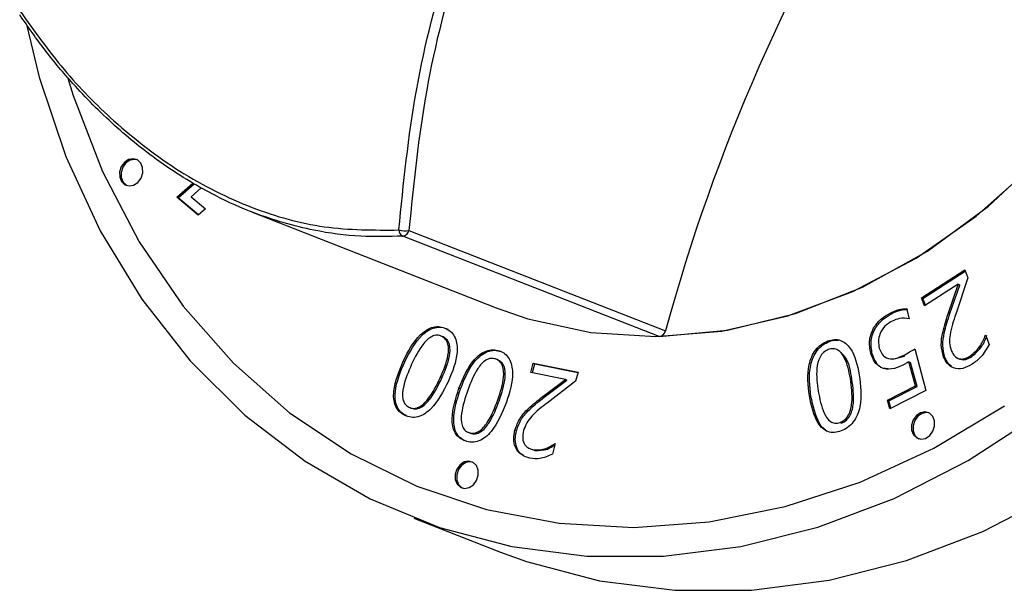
# Model space of a CAD drawing. Header units: millimetres. Extents: x 5 to 415, y 5 to 292.
# Tile 8 of 17: x 194 to 199, y 108 to 111. Entities that reach past the tile are written whole.
import ezdxf

# ---------------------------------------------------------------- set-up
doc = ezdxf.new("R2010")
doc.units = ezdxf.units.MM

msp = doc.modelspace()

# ---------------------------------------------------------------- linework, layer by layer
at = {"color": 7, "linetype": 'Continuous', "lineweight": 25}
for p, q in [((194.7115, 110.1433), (194.7938, 110.2158)), ((194.7192, 110.1402), (194.8006, 110.212)), ((194.8209, 110.0511), (194.7115, 110.1433)), ((194.7115, 110.1433), (194.7192, 110.1402)), ((194.8373, 110.1917), (194.7852, 110.1458)), ((194.7852, 110.1458), (194.858, 110.0838)), ((194.8229, 110.0529), (194.7192, 110.1402)), ((194.858, 110.0838), (194.8209, 110.0511)), ((195.0937, 110.0686), (196.3476, 109.5775)), ((197.1834, 109.4297), (195.8692, 109.9444)), ((195.9014, 109.9731), (197.2157, 109.4584)), ((198.5275, 109.6282), (198.7498, 109.7718)), ((198.5352, 109.6252), (198.7523, 109.7654)), ((198.7498, 109.7718), (198.7656, 109.7311)), ((198.7151, 109.6978), (198.5435, 109.5869)), ((198.6656, 109.5506), (198.7155, 109.6966)), ((198.6734, 109.5475), (198.7233, 109.6936)), ((198.7656, 109.7311), (198.7032, 109.5449)), ((198.7155, 109.6966), (198.7151, 109.6978)), ((198.7151, 109.6978), (198.7229, 109.6947)), ((198.7155, 109.6966), (198.7233, 109.6936)), ((198.7233, 109.6936), (198.7229, 109.6947)), ((198.5435, 109.5869), (198.5275, 109.6282)), ((198.5275, 109.6282), (198.5352, 109.6252)), ((198.5487, 109.5903), (198.5352, 109.6252)), ((198.3664, 109.5496), (198.3741, 109.5465)), ((198.4505, 109.5725), (198.4645, 109.5212)), ((198.6656, 109.5506), (198.6734, 109.5475)), ((198.8555, 109.4377), (198.8741, 109.3897)), ((196.0772, 109.4276), (196.0695, 109.4306)), ((198.0477, 109.4074), (198.0555, 109.4043)), ((196.3652, 109.3564), (196.373, 109.3533)), ((198.2677, 109.3446), (198.2754, 109.3416)), ((198.4929, 109.366), (198.5504, 109.1539)), ((195.872, 109.303), (195.8797, 109.2999)), ((196.5261, 109.2463), (196.5385, 109.2936)), ((196.5342, 109.2447), (196.5463, 109.2906)), ((196.5385, 109.2936), (196.7678, 109.247)), ((196.5385, 109.2936), (196.5463, 109.2906)), ((196.5463, 109.2906), (196.7674, 109.2456)), ((198.3802, 109.3133), (198.4414, 109.3288)), ((198.3802, 109.3133), (198.4414, 109.3288)), ((198.4337, 109.3319), (198.4414, 109.3288)), ((198.4971, 109.1767), (198.4635, 109.3004)), ((198.4635, 109.3004), (198.4712, 109.2974)), ((198.5048, 109.1736), (198.4712, 109.2974)), ((198.6403, 109.3264), (198.648, 109.3234)), ((198.7138, 109.318), (198.7225, 109.3146)), ((198.7138, 109.318), (198.7225, 109.3146)), ((198.7786, 109.3309), (198.7863, 109.3279)), ((196.7031, 109.2104), (196.5261, 109.2463)), ((196.7678, 109.247), (196.7554, 109.2004)), ((196.0693, 109.2157), (196.0615, 109.2188)), ((196.5873, 109.1226), (196.7027, 109.2091)), ((196.595, 109.1196), (196.7104, 109.2061)), ((196.7554, 109.2004), (196.6092, 109.0893)), ((196.7027, 109.2091), (196.7031, 109.2104)), ((196.7027, 109.2091), (196.7104, 109.2061)), ((196.7031, 109.2104), (196.7108, 109.2073)), ((196.7104, 109.2061), (196.7108, 109.2073)), ((198.1709, 109.2114), (198.1632, 109.2144)), ((196.1575, 109.1646), (196.1652, 109.1616)), ((198.353, 109.1035), (198.4971, 109.1767)), ((198.3608, 109.1005), (198.5048, 109.1736)), ((198.5504, 109.1539), (198.3649, 109.0598)), ((198.4971, 109.1767), (198.5048, 109.1736)), ((196.3647, 109.1027), (196.357, 109.1057)), ((196.5873, 109.1226), (196.595, 109.1196)), ((197.9533, 109.1262), (197.961, 109.1232)), ((198.3649, 109.0598), (198.353, 109.1035)), ((198.353, 109.1035), (198.3608, 109.1005)), ((198.371, 109.0629), (198.3608, 109.1005)), ((195.8789, 109.0269), (195.8867, 109.0238)), ((198.1183, 108.9868), (198.1105, 108.9898)), ((196.2158, 108.9345), (196.2081, 108.9376)), ((196.4445, 108.9512), (196.4522, 108.9482)), ((196.6507, 108.8824), (196.6362, 108.8275)), ((196.522, 108.855), (196.523, 108.8547)), ((196.522, 108.855), (196.523, 108.8547)), ((196.531, 108.8524), (196.547, 108.8468)), ((196.531, 108.8524), (196.547, 108.8468)), ((196.5392, 108.8499), (196.547, 108.8468)), ((195.9256, 108.5001), (196.3706, 108.3258))]:
    msp.add_line(p, q, dxfattribs=at)
at = {"color": 7, "linetype": 'Continuous', "lineweight": 25, "flags": 128}
for points in [[(197.1834, 109.4297), (197.5332, 109.4624), (197.8827, 109.5474), (198.2262, 109.6832), (198.5578, 109.8676), (198.8719, 110.0975), (199.1633, 110.3689), (199.427, 110.6774), (199.6587, 111.0177), (199.8544, 111.3842), (200.0108, 111.7706), (200.1253, 112.1704), (200.196, 112.577), (200.2217, 112.9835), (200.2019, 113.383), (200.1371, 113.7688), (200.0282, 114.1345), (199.8771, 114.4739), (199.6864, 114.7813), (199.4592, 115.0514)], [(196.3476, 109.5775), (196.5107, 109.5211), (196.8328, 109.4507), (197.1657, 109.4294), (197.5042, 109.4577), (197.843, 109.535), (198.1766, 109.6603), (198.4999, 109.8314), (198.8078, 110.0457), (199.0953, 110.2999), (199.358, 110.5898), (199.5917, 110.911), (199.7927, 111.2583), (199.9579, 111.6264), (200.0846, 112.0093), (200.1709, 112.4011), (200.2154, 112.7955), (200.2174, 113.1864), (200.1768, 113.5676), (200.0943, 113.9331)], [(196.3706, 108.3258), (196.5042, 108.2772), (196.8773, 108.1789), (197.2632, 108.1299), (197.6573, 108.1311), (198.055, 108.1822), (198.4516, 108.2827), (198.8425, 108.4314), (199.2232, 108.6267), (199.5891, 108.8661), (199.9359, 109.1469), (200.2597, 109.4658), (200.5565, 109.819), (200.823, 110.2025), (201.0559, 110.6117), (201.2526, 111.0418), (201.4108, 111.4878), (201.5285, 111.9444), (201.6045, 112.4064), (201.6378, 112.8682), (201.628, 113.3245), (201.5753, 113.7699)], [(196.3476, 109.5775), (196.5107, 109.5211), (196.8328, 109.4507), (197.1657, 109.4294), (197.5042, 109.4577), (197.843, 109.535), (198.1766, 109.6603), (198.4999, 109.8314), (198.8078, 110.0457), (199.0953, 110.2999), (199.358, 110.5898), (199.5917, 110.911), (199.7927, 111.2583)], [(193.9413, 111.0279), (194.0072, 110.7575), (194.1438, 110.3513), (194.3198, 109.971), (194.5329, 109.6209), (194.7809, 109.3052), (195.0607, 109.0274), (195.3691, 108.7909), (195.7026, 108.5984), (196.0572, 108.4521), (196.4289, 108.3538), (196.8132, 108.3045), (197.2058, 108.3049), (197.602, 108.3549), (197.9973, 108.454), (198.387, 108.601), (198.7667, 108.7942), (199.1318, 109.0314)], [(194.1536, 110.7527), (194.1812, 110.6642), (194.331, 110.2757), (194.5193, 109.9149), (194.7436, 109.586), (195.0014, 109.2931), (195.2895, 109.0396), (195.6044, 108.8286), (195.9424, 108.6626), (196.2994, 108.5437), (196.6711, 108.4733), (197.053, 108.4522), (197.4405, 108.4807), (197.829, 108.5584), (198.2138, 108.6844), (198.5902, 108.8572), (198.9537, 109.0747)], [(194.1536, 110.7527), (194.1812, 110.6642), (194.331, 110.2757), (194.5193, 109.9149), (194.7436, 109.586), (195.0014, 109.2931), (195.2895, 109.0396), (195.6044, 108.8286), (195.9424, 108.6626), (196.2994, 108.5437), (196.6711, 108.4733), (197.053, 108.4522), (197.4405, 108.4807), (197.829, 108.5584), (198.2138, 108.6844), (198.5902, 108.8572), (198.9537, 109.0747)], [(194.1536, 110.7527), (194.1812, 110.6642), (194.331, 110.2757), (194.5193, 109.9149), (194.7436, 109.586), (195.0014, 109.2931), (195.2895, 109.0396), (195.6044, 108.8286), (195.9424, 108.6626), (196.2994, 108.5437), (196.6711, 108.4733), (197.053, 108.4522), (197.4405, 108.4807), (197.829, 108.5584), (198.2138, 108.6844), (198.5902, 108.8572), (198.9537, 109.0747)], [(194.5283, 110.2416), (194.5369, 110.268), (194.5365, 110.2949), (194.5271, 110.3181), (194.5103, 110.3341), (194.4885, 110.3405), (194.465, 110.3362), (194.4436, 110.3219), (194.4273, 110.2999), (194.4187, 110.2734), (194.4191, 110.2465), (194.4285, 110.2233), (194.4453, 110.2073), (194.4671, 110.201), (194.4906, 110.2052), (194.512, 110.2195), (194.5283, 110.2416)], [(194.5283, 110.2416), (194.5369, 110.268), (194.5365, 110.2949), (194.5271, 110.3181), (194.5103, 110.3341), (194.4885, 110.3405), (194.465, 110.3362), (194.4436, 110.3219), (194.4273, 110.2999), (194.4187, 110.2734), (194.4191, 110.2465), (194.4285, 110.2233), (194.4453, 110.2073), (194.4671, 110.201), (194.4906, 110.2052), (194.512, 110.2195), (194.5283, 110.2416)], [(194.5077, 110.3355), (194.4962, 110.3374), (194.4728, 110.3331), (194.4513, 110.3189), (194.435, 110.2968), (194.4265, 110.2703), (194.4269, 110.2435), (194.4362, 110.2202), (194.4531, 110.2043), (194.4547, 110.2034)], [(194.5077, 110.3355), (194.4962, 110.3374), (194.4728, 110.3331), (194.4513, 110.3189), (194.435, 110.2968), (194.4265, 110.2703), (194.4269, 110.2435), (194.4362, 110.2202), (194.4531, 110.2043), (194.4557, 110.2029)], [(198.5863, 108.9444), (198.5949, 108.9709), (198.5944, 108.9978), (198.5851, 109.021), (198.5682, 109.037), (198.5464, 109.0433), (198.523, 109.039), (198.5015, 109.0248), (198.4853, 109.0027), (198.4767, 108.9762), (198.4771, 108.9494), (198.4864, 108.9261), (198.5033, 108.9102), (198.5251, 108.9038), (198.5485, 108.9081), (198.57, 108.9224), (198.5863, 108.9444)], [(198.5863, 108.9444), (198.5949, 108.9709), (198.5944, 108.9978), (198.5851, 109.021), (198.5682, 109.037), (198.5464, 109.0433), (198.523, 109.039), (198.5015, 109.0248), (198.4853, 109.0027), (198.4767, 108.9762), (198.4771, 108.9494), (198.4864, 108.9261), (198.5033, 108.9102), (198.5251, 108.9038), (198.5485, 108.9081), (198.57, 108.9224), (198.5863, 108.9444)], [(198.5656, 109.0384), (198.5542, 109.0403), (198.5308, 109.036), (198.5093, 109.0218), (198.493, 108.9997), (198.4844, 108.9732), (198.4848, 108.9463), (198.4942, 108.9231), (198.511, 108.9071), (198.5127, 108.9062)], [(198.5656, 109.0384), (198.5542, 109.0403), (198.5308, 109.036), (198.5093, 109.0218), (198.493, 108.9997), (198.4844, 108.9732), (198.4848, 108.9463), (198.4942, 108.9231), (198.511, 108.9071), (198.5137, 108.9057)], [(196.2479, 108.6926), (196.2565, 108.7191), (196.256, 108.746), (196.2467, 108.7692), (196.2298, 108.7851), (196.208, 108.7915), (196.1846, 108.7872), (196.1631, 108.7729), (196.1469, 108.7509), (196.1383, 108.7244), (196.1387, 108.6975), (196.1481, 108.6743), (196.1649, 108.6583), (196.1867, 108.652), (196.2101, 108.6563), (196.2316, 108.6705), (196.2479, 108.6926)], [(196.2479, 108.6926), (196.2565, 108.7191), (196.256, 108.746), (196.2467, 108.7692), (196.2298, 108.7851), (196.208, 108.7915), (196.1846, 108.7872), (196.1631, 108.7729), (196.1469, 108.7509), (196.1383, 108.7244), (196.1387, 108.6975), (196.1481, 108.6743), (196.1649, 108.6583), (196.1867, 108.652), (196.2101, 108.6563), (196.2316, 108.6705), (196.2479, 108.6926)], [(196.2272, 108.7865), (196.2158, 108.7884), (196.1924, 108.7842), (196.1709, 108.7699), (196.1546, 108.7479), (196.146, 108.7214), (196.1464, 108.6945), (196.1558, 108.6713), (196.1727, 108.6553), (196.1743, 108.6544)], [(196.2272, 108.7865), (196.2158, 108.7884), (196.1924, 108.7842), (196.1709, 108.7699), (196.1546, 108.7479), (196.146, 108.7214), (196.1464, 108.6945), (196.1558, 108.6713), (196.1727, 108.6553), (196.1753, 108.6539)]]:
    msp.add_lwpolyline(points, dxfattribs=at)
at = {"color": 7, "linetype": 'Continuous', "lineweight": 25}
for centre, radius, start, end in [((206.6131, 106.8915), 9.7417, 147.82189, 164.72263), ((195.8816, 110.1143), 0.1426, 256.8451, 277.9941), ((195.8843, 109.9761), 0.0351, 181.0284, 244.5257), ((195.8655, 109.981), 0.0368, 275.7365, 347.6466), ((197.1797, 109.4663), 0.0368, 275.7365, 347.6466)]:
    msp.add_arc(centre, radius, start, end, dxfattribs=at)
for points, knots in [([(195.8492, 109.9755), (195.8733, 110.2145), (195.922, 110.6958), (196.1045, 111.4014), (196.3647, 112.0894), (196.6108, 112.5139), (196.7349, 112.7279)], [0, 0, 0, 0, 0.247812, 0.499093, 0.747524, 1, 1, 1, 1]), ([(196.7775, 112.7023), (196.6564, 112.4938), (196.4121, 112.0732), (196.155, 111.3943), (195.9732, 110.6909), (195.9255, 110.2136), (195.9014, 109.9731)], [0, 0, 0, 0, 0.248354, 0.500816, 0.748597, 1, 1, 1, 1]), ([(195.8692, 109.9444), (195.7975, 109.9423), (195.6461, 109.938), (195.3915, 109.9722), (195.1422, 110.0436), (194.9312, 110.1377), (194.7289, 110.2498), (194.5555, 110.3709), (194.3921, 110.5102), (194.2825, 110.6146), (194.1635, 110.741), (194.0361, 110.8923), (193.95, 111.0154), (193.9066, 111.0774)], [0, 0, 0, 0, 0.100647, 0.212325, 0.356207, 0.45148, 0.515149, 0.652551, 0.713135, 0.773699, 0.831756, 0.915334, 1, 1, 1, 1]), ([(193.9084, 111.0959), (193.9816, 110.9941), (194.1294, 110.7886), (194.4046, 110.5091), (194.7276, 110.2615), (195.0922, 110.0796), (195.4706, 109.974), (195.7218, 109.975), (195.8492, 109.9755)], [0, 0, 0, 0, 0.142217, 0.286971, 0.462657, 0.643718, 0.819335, 1, 1, 1, 1]), ([(198.2677, 109.3446), (198.2638, 109.3671), (198.2561, 109.412), (198.2813, 109.478), (198.3215, 109.5236), (198.3514, 109.5409), (198.3664, 109.5496)], [0, 0, 0, 0, 0.2796982, 0.5586256, 0.7789962, 1, 1, 1, 1]), ([(198.2677, 109.3446), (198.2638, 109.3671), (198.2561, 109.412), (198.2813, 109.478), (198.3215, 109.5236), (198.3514, 109.5409), (198.3664, 109.5496)], [0, 0, 0, 0, 0.279698, 0.558626, 0.778996, 1, 1, 1, 1]), ([(198.2754, 109.3416), (198.2716, 109.3641), (198.2638, 109.409), (198.289, 109.475), (198.3292, 109.5206), (198.3591, 109.5379), (198.3741, 109.5465)], [0, 0, 0, 0, 0.279698, 0.558626, 0.778996, 1, 1, 1, 1]), ([(198.2754, 109.3416), (198.2716, 109.3641), (198.2638, 109.409), (198.289, 109.475), (198.3292, 109.5206), (198.3591, 109.5379), (198.3741, 109.5465)], [0, 0, 0, 0, 0.2796982, 0.5586256, 0.7789962, 1, 1, 1, 1]), ([(198.3664, 109.5496), (198.3819, 109.5572), (198.4095, 109.5708), (198.438, 109.572), (198.4505, 109.5725)], [0, 0, 0, 0, 0.560803, 1, 1, 1, 1]), ([(198.3664, 109.5496), (198.3819, 109.5572), (198.4095, 109.5708), (198.438, 109.572), (198.4505, 109.5725)], [0, 0, 0, 0, 0.560803, 1, 1, 1, 1]), ([(198.3741, 109.5465), (198.3896, 109.5542), (198.4172, 109.5678), (198.4457, 109.569), (198.4582, 109.5695)], [0, 0, 0, 0, 0.560803, 1, 1, 1, 1]), ([(198.3741, 109.5465), (198.3896, 109.5542), (198.4172, 109.5678), (198.4457, 109.569), (198.4582, 109.5695)], [0, 0, 0, 0, 0.560803, 1, 1, 1, 1]), ([(198.6403, 109.3264), (198.6352, 109.3462), (198.625, 109.3859), (198.6378, 109.4642), (198.6551, 109.5178), (198.6656, 109.5506)], [0, 0, 0, 0, 0.279081, 0.559051, 1, 1, 1, 1]), ([(198.6403, 109.3264), (198.6352, 109.3462), (198.625, 109.3859), (198.6378, 109.4642), (198.6551, 109.5178), (198.6656, 109.5506)], [0, 0, 0, 0, 0.2790807, 0.5590509, 1, 1, 1, 1]), ([(198.648, 109.3234), (198.6429, 109.3432), (198.6328, 109.3829), (198.6455, 109.4612), (198.6628, 109.5148), (198.6734, 109.5475)], [0, 0, 0, 0, 0.2790807, 0.5590509, 1, 1, 1, 1]), ([(198.648, 109.3234), (198.6429, 109.3432), (198.6328, 109.3829), (198.6455, 109.4612), (198.6628, 109.5148), (198.6734, 109.5475)], [0, 0, 0, 0, 0.279081, 0.559051, 1, 1, 1, 1]), ([(198.7032, 109.5449), (198.6916, 109.51), (198.6755, 109.4615), (198.6691, 109.3962), (198.6765, 109.3706), (198.6802, 109.3578)], [0, 0, 0, 0, 0.5604458, 0.7802762, 1, 1, 1, 1]), ([(198.7032, 109.5449), (198.6916, 109.51), (198.6755, 109.4615), (198.6691, 109.3962), (198.6765, 109.3706), (198.6802, 109.3578)], [0, 0, 0, 0, 0.560446, 0.780276, 1, 1, 1, 1]), ([(198.3769, 109.5087), (198.3642, 109.501), (198.3387, 109.4856), (198.3137, 109.4467), (198.3047, 109.4053), (198.3092, 109.3819), (198.3115, 109.3702)], [0, 0, 0, 0, 0.2803509, 0.5595841, 0.7795514, 1, 1, 1, 1]), ([(198.3769, 109.5087), (198.3642, 109.501), (198.3387, 109.4856), (198.3137, 109.4467), (198.3047, 109.4053), (198.3092, 109.3819), (198.3115, 109.3702)], [0, 0, 0, 0, 0.280351, 0.559584, 0.779551, 1, 1, 1, 1]), ([(198.4645, 109.5212), (198.4481, 109.5229), (198.4189, 109.5259), (198.3898, 109.514), (198.3769, 109.5087)], [0, 0, 0, 0, 0.559963, 1, 1, 1, 1]), ([(198.4645, 109.5212), (198.4481, 109.5229), (198.4189, 109.5259), (198.3898, 109.514), (198.3769, 109.5087)], [0, 0, 0, 0, 0.559963, 1, 1, 1, 1]), ([(195.872, 109.303), (195.8974, 109.3531), (195.9356, 109.4282), (196.014, 109.4795), (196.0612, 109.4827), (196.0822, 109.4744), (196.0927, 109.4702)], [0, 0, 0, 0, 0.499742, 0.748934, 0.874377, 1, 1, 1, 1]), ([(195.872, 109.303), (195.8974, 109.3531), (195.9356, 109.4282), (196.014, 109.4795), (196.0612, 109.4827), (196.0822, 109.4744), (196.0927, 109.4702)], [0, 0, 0, 0, 0.499742, 0.748934, 0.874377, 1, 1, 1, 1]), ([(195.8797, 109.2999), (195.9052, 109.3501), (195.9433, 109.4252), (196.0217, 109.4764), (196.069, 109.4797), (196.09, 109.4714), (196.1005, 109.4672)], [0, 0, 0, 0, 0.499742, 0.748934, 0.874377, 1, 1, 1, 1]), ([(195.8797, 109.2999), (195.9052, 109.3501), (195.9433, 109.4252), (196.0217, 109.4764), (196.069, 109.4797), (196.09, 109.4714), (196.1005, 109.4672)], [0, 0, 0, 0, 0.499742, 0.748934, 0.874377, 1, 1, 1, 1]), ([(196.0695, 109.4306), (196.0616, 109.4334), (196.0458, 109.4392), (196.0104, 109.4296), (195.9599, 109.3796), (195.933, 109.3246), (195.9151, 109.2878)], [0, 0, 0, 0, 0.1250155, 0.2499069, 0.4989819, 1, 1, 1, 1]), ([(196.0695, 109.4306), (196.0616, 109.4334), (196.0458, 109.4392), (196.0104, 109.4296), (195.9599, 109.3796), (195.933, 109.3246), (195.9151, 109.2878)], [0, 0, 0, 0, 0.1250155, 0.2499069, 0.4989819, 1, 1, 1, 1]), ([(196.0927, 109.4702), (196.1019, 109.4646), (196.1203, 109.4534), (196.1455, 109.4147), (196.1545, 109.3238), (196.1238, 109.2501), (196.1034, 109.2008)], [0, 0, 0, 0, 0.12557, 0.250967, 0.500183, 1, 1, 1, 1]), ([(196.0927, 109.4702), (196.1019, 109.4646), (196.1203, 109.4534), (196.1455, 109.4147), (196.1545, 109.3238), (196.1238, 109.2501), (196.1034, 109.2008)], [0, 0, 0, 0, 0.12557, 0.250967, 0.500183, 1, 1, 1, 1]), ([(198.7786, 109.3309), (198.7972, 109.347), (198.8305, 109.376), (198.8479, 109.4188), (198.8555, 109.4377)], [0, 0, 0, 0, 0.558275, 1, 1, 1, 1]), ([(198.7786, 109.3309), (198.7972, 109.347), (198.8305, 109.376), (198.8479, 109.4188), (198.8555, 109.4377)], [0, 0, 0, 0, 0.5582746, 1, 1, 1, 1]), ([(196.0615, 109.2188), (196.0778, 109.256), (196.1021, 109.3118), (196.1064, 109.3835), (196.0907, 109.4172), (196.0765, 109.4261), (196.0695, 109.4306)], [0, 0, 0, 0, 0.500937, 0.749928, 0.874883, 1, 1, 1, 1]), ([(196.0615, 109.2188), (196.0778, 109.256), (196.1021, 109.3118), (196.1064, 109.3835), (196.0907, 109.4172), (196.0765, 109.4261), (196.0695, 109.4306)], [0, 0, 0, 0, 0.500937, 0.749928, 0.874883, 1, 1, 1, 1]), ([(196.0693, 109.2157), (196.0855, 109.253), (196.1098, 109.3088), (196.1141, 109.3805), (196.0984, 109.4142), (196.0843, 109.4231), (196.0772, 109.4276)], [0, 0, 0, 0, 0.500937, 0.749928, 0.874883, 1, 1, 1, 1]), ([(196.0693, 109.2157), (196.0855, 109.253), (196.1098, 109.3088), (196.1141, 109.3805), (196.0984, 109.4142), (196.0843, 109.4231), (196.0772, 109.4276)], [0, 0, 0, 0, 0.5009367, 0.749928, 0.8748833, 1, 1, 1, 1]), ([(197.9533, 109.1262), (197.9469, 109.1796), (197.9388, 109.2464), (197.964, 109.3264), (197.9846, 109.3628), (198.0136, 109.3918), (198.0364, 109.4022), (198.0477, 109.4074)], [0, 0, 0, 0, 0.498747, 0.6242, 0.749468, 0.874648, 1, 1, 1, 1]), ([(197.9533, 109.1262), (197.9469, 109.1796), (197.9388, 109.2464), (197.964, 109.3264), (197.9846, 109.3628), (198.0136, 109.3918), (198.0364, 109.4022), (198.0477, 109.4074)], [0, 0, 0, 0, 0.4987471, 0.6241999, 0.7494677, 0.8746479, 1, 1, 1, 1]), ([(197.961, 109.1232), (197.9546, 109.1765), (197.9466, 109.2433), (197.9717, 109.3234), (197.9924, 109.3598), (198.0214, 109.3887), (198.0441, 109.3991), (198.0555, 109.4043)], [0, 0, 0, 0, 0.498747, 0.6242, 0.749468, 0.874648, 1, 1, 1, 1]), ([(197.961, 109.1232), (197.9546, 109.1765), (197.9466, 109.2433), (197.9717, 109.3234), (197.9924, 109.3598), (198.0214, 109.3887), (198.0441, 109.3991), (198.0555, 109.4043)], [0, 0, 0, 0, 0.498747, 0.6242, 0.749468, 0.874648, 1, 1, 1, 1]), ([(198.0477, 109.4074), (198.0588, 109.4106), (198.0809, 109.4172), (198.1243, 109.4103), (198.1834, 109.3561), (198.1988, 109.283), (198.2091, 109.2343)], [0, 0, 0, 0, 0.125568, 0.250945, 0.500164, 1, 1, 1, 1]), ([(198.0477, 109.4074), (198.0588, 109.4106), (198.0809, 109.4172), (198.1243, 109.4103), (198.1834, 109.3561), (198.1988, 109.283), (198.2091, 109.2343)], [0, 0, 0, 0, 0.1255684, 0.2509455, 0.5001644, 1, 1, 1, 1]), ([(198.0555, 109.4043), (198.0666, 109.4082), (198.0824, 109.4136), (198.0973, 109.4106), (198.1017, 109.4097)], [0, 0, 0, 0, 0.709096, 1, 1, 1, 1]), ([(198.0555, 109.4043), (198.0666, 109.4082), (198.0824, 109.4136), (198.0973, 109.4106), (198.1017, 109.4097)], [0, 0, 0, 0, 0.709096, 1, 1, 1, 1]), ([(198.7863, 109.3279), (198.8049, 109.344), (198.8382, 109.3729), (198.8556, 109.4157), (198.8633, 109.4346)], [0, 0, 0, 0, 0.558275, 1, 1, 1, 1]), ([(198.7863, 109.3279), (198.8049, 109.344), (198.8382, 109.3729), (198.8556, 109.4157), (198.8633, 109.4346)], [0, 0, 0, 0, 0.5582746, 1, 1, 1, 1]), ([(198.8741, 109.3897), (198.8614, 109.3667), (198.8387, 109.3255), (198.8033, 109.2997), (198.7877, 109.2883)], [0, 0, 0, 0, 0.559277, 1, 1, 1, 1]), ([(198.8741, 109.3897), (198.8614, 109.3667), (198.8387, 109.3255), (198.8033, 109.2997), (198.7877, 109.2883)], [0, 0, 0, 0, 0.5592765, 1, 1, 1, 1]), ([(196.1575, 109.1646), (196.1788, 109.2171), (196.2055, 109.2827), (196.2633, 109.3385), (196.2965, 109.3576), (196.3322, 109.3648), (196.3542, 109.3592), (196.3652, 109.3564)], [0, 0, 0, 0, 0.498739, 0.624191, 0.749466, 0.874651, 1, 1, 1, 1]), ([(196.1575, 109.1646), (196.1788, 109.2171), (196.2055, 109.2827), (196.2633, 109.3385), (196.2965, 109.3576), (196.3322, 109.3648), (196.3542, 109.3592), (196.3652, 109.3564)], [0, 0, 0, 0, 0.498739, 0.624191, 0.749466, 0.874651, 1, 1, 1, 1]), ([(196.1652, 109.1616), (196.1865, 109.214), (196.2132, 109.2797), (196.271, 109.3355), (196.3042, 109.3546), (196.34, 109.3618), (196.362, 109.3562), (196.373, 109.3533)], [0, 0, 0, 0, 0.498739, 0.624191, 0.749466, 0.874651, 1, 1, 1, 1]), ([(196.1652, 109.1616), (196.1865, 109.214), (196.2132, 109.2797), (196.271, 109.3355), (196.3042, 109.3546), (196.34, 109.3618), (196.362, 109.3562), (196.373, 109.3533)], [0, 0, 0, 0, 0.498739, 0.624191, 0.749466, 0.874651, 1, 1, 1, 1]), ([(196.3652, 109.3564), (196.3751, 109.352), (196.3947, 109.3434), (196.4237, 109.3085), (196.441, 109.2204), (196.4169, 109.1442), (196.4009, 109.0934)], [0, 0, 0, 0, 0.125578, 0.250973, 0.500194, 1, 1, 1, 1]), ([(196.3652, 109.3564), (196.3751, 109.352), (196.3947, 109.3434), (196.4237, 109.3085), (196.441, 109.2204), (196.4169, 109.1442), (196.4009, 109.0934)], [0, 0, 0, 0, 0.125578, 0.250973, 0.500194, 1, 1, 1, 1]), ([(198.0501, 109.363), (198.0418, 109.3589), (198.025, 109.3507), (198.0002, 109.3172), (197.9851, 109.2449), (197.9933, 109.1874), (197.9987, 109.149)], [0, 0, 0, 0, 0.1250611, 0.2499036, 0.4990232, 1, 1, 1, 1]), ([(198.0501, 109.363), (198.0418, 109.3589), (198.025, 109.3507), (198.0002, 109.3172), (197.9851, 109.2449), (197.9933, 109.1874), (197.9987, 109.149)], [0, 0, 0, 0, 0.125061, 0.249904, 0.499023, 1, 1, 1, 1]), ([(198.1632, 109.2144), (198.156, 109.2519), (198.1452, 109.308), (198.1083, 109.3594), (198.0759, 109.3701), (198.0587, 109.3654), (198.0501, 109.363)], [0, 0, 0, 0, 0.500954, 0.749915, 0.874857, 1, 1, 1, 1]), ([(198.1632, 109.2144), (198.156, 109.2519), (198.1452, 109.308), (198.1083, 109.3594), (198.0759, 109.3701), (198.0587, 109.3654), (198.0501, 109.363)], [0, 0, 0, 0, 0.500954, 0.749915, 0.874857, 1, 1, 1, 1]), ([(198.1709, 109.2114), (198.1649, 109.2505), (198.1567, 109.3043), (198.1241, 109.3385), (198.1153, 109.3478)], [0, 0, 0, 0, 0.728402, 1, 1, 1, 1]), ([(198.1709, 109.2114), (198.1649, 109.2505), (198.1567, 109.3043), (198.1241, 109.3385), (198.1153, 109.3478)], [0, 0, 0, 0, 0.728402, 1, 1, 1, 1]), ([(198.4313, 109.2828), (198.4125, 109.2747), (198.3752, 109.2584), (198.3213, 109.2652), (198.2838, 109.2985), (198.2731, 109.3292), (198.2677, 109.3446)], [0, 0, 0, 0, 0.280791, 0.5597192, 0.7794826, 1, 1, 1, 1]), ([(198.4313, 109.2828), (198.4125, 109.2747), (198.3752, 109.2584), (198.3213, 109.2652), (198.2838, 109.2985), (198.2731, 109.3292), (198.2677, 109.3446)], [0, 0, 0, 0, 0.280791, 0.559719, 0.779483, 1, 1, 1, 1]), ([(198.3553, 109.2645), (198.3458, 109.265), (198.3213, 109.2661), (198.2917, 109.2961), (198.2808, 109.3264), (198.2754, 109.3416)], [0, 0, 0, 0, 0.242412, 0.620557, 1, 1, 1, 1]), ([(198.3553, 109.2645), (198.3458, 109.265), (198.3213, 109.2661), (198.2917, 109.2961), (198.2808, 109.3264), (198.2754, 109.3416)], [0, 0, 0, 0, 0.242412, 0.620557, 1, 1, 1, 1]), ([(198.3115, 109.3702), (198.317, 109.356), (198.328, 109.3277), (198.3762, 109.3078), (198.4119, 109.3227), (198.4337, 109.3319)], [0, 0, 0, 0, 0.280296, 0.559699, 1, 1, 1, 1]), ([(198.3115, 109.3702), (198.317, 109.356), (198.328, 109.3277), (198.3762, 109.3078), (198.4119, 109.3227), (198.4337, 109.3319)], [0, 0, 0, 0, 0.280296, 0.559699, 1, 1, 1, 1]), ([(198.4337, 109.3319), (198.4448, 109.338), (198.4647, 109.349), (198.4842, 109.3608), (198.4929, 109.366)], [0, 0, 0, 0, 0.559971, 1, 1, 1, 1]), ([(198.4337, 109.3319), (198.4448, 109.338), (198.4647, 109.349), (198.4842, 109.3608), (198.4929, 109.366)], [0, 0, 0, 0, 0.559971, 1, 1, 1, 1]), ([(198.6802, 109.3578), (198.6853, 109.3471), (198.6955, 109.3256), (198.7245, 109.3121), (198.7538, 109.3166), (198.7703, 109.3261), (198.7786, 109.3309)], [0, 0, 0, 0, 0.280327, 0.558697, 0.778952, 1, 1, 1, 1]), ([(198.6802, 109.3578), (198.6853, 109.3471), (198.6955, 109.3256), (198.7245, 109.3121), (198.7538, 109.3166), (198.7703, 109.3261), (198.7786, 109.3309)], [0, 0, 0, 0, 0.280327, 0.558697, 0.778952, 1, 1, 1, 1]), ([(195.8789, 109.0269), (195.8694, 109.0325), (195.8505, 109.0439), (195.8306, 109.0735), (195.8218, 109.1103), (195.8238, 109.1894), (195.8506, 109.2525), (195.872, 109.303)], [0, 0, 0, 0, 0.125268, 0.250275, 0.375399, 0.50076, 1, 1, 1, 1]), ([(195.8789, 109.0269), (195.8694, 109.0325), (195.8505, 109.0439), (195.8306, 109.0735), (195.8218, 109.1103), (195.8238, 109.1894), (195.8506, 109.2525), (195.872, 109.303)], [0, 0, 0, 0, 0.125268, 0.250275, 0.375399, 0.50076, 1, 1, 1, 1]), ([(195.8867, 109.0238), (195.8772, 109.0295), (195.8582, 109.0409), (195.8383, 109.0705), (195.8295, 109.1073), (195.8315, 109.1864), (195.8583, 109.2495), (195.8797, 109.2999)], [0, 0, 0, 0, 0.125268, 0.250275, 0.375399, 0.50076, 1, 1, 1, 1]), ([(195.8867, 109.0238), (195.8772, 109.0295), (195.8582, 109.0409), (195.8383, 109.0705), (195.8295, 109.1073), (195.8315, 109.1864), (195.8583, 109.2495), (195.8797, 109.2999)], [0, 0, 0, 0, 0.125268, 0.250275, 0.375399, 0.50076, 1, 1, 1, 1]), ([(195.9151, 109.2878), (195.8984, 109.2495), (195.8735, 109.1922), (195.8653, 109.1188), (195.8789, 109.0821), (195.8933, 109.0725), (195.9005, 109.0677)], [0, 0, 0, 0, 0.5010871, 0.7503918, 0.8751466, 1, 1, 1, 1]), ([(195.9151, 109.2878), (195.8984, 109.2495), (195.8735, 109.1922), (195.8653, 109.1188), (195.8789, 109.0821), (195.8933, 109.0725), (195.9005, 109.0677)], [0, 0, 0, 0, 0.501087, 0.750392, 0.875147, 1, 1, 1, 1]), ([(196.3453, 109.3147), (196.3371, 109.3165), (196.3206, 109.3202), (196.2857, 109.3062), (196.2392, 109.2509), (196.2172, 109.1935), (196.2025, 109.1552)], [0, 0, 0, 0, 0.125042, 0.249911, 0.498984, 1, 1, 1, 1]), ([(196.3453, 109.3147), (196.3371, 109.3165), (196.3206, 109.3202), (196.2857, 109.3062), (196.2392, 109.2509), (196.2172, 109.1935), (196.2025, 109.1552)], [0, 0, 0, 0, 0.125042, 0.249911, 0.498984, 1, 1, 1, 1]), ([(196.357, 109.1057), (196.3699, 109.1443), (196.3892, 109.2021), (196.387, 109.2731), (196.368, 109.3041), (196.3529, 109.3112), (196.3453, 109.3147)], [0, 0, 0, 0, 0.5009501, 0.7499219, 0.8748593, 1, 1, 1, 1]), ([(196.357, 109.1057), (196.3699, 109.1443), (196.3892, 109.2021), (196.387, 109.2731), (196.368, 109.3041), (196.3529, 109.3112), (196.3453, 109.3147)], [0, 0, 0, 0, 0.50095, 0.749922, 0.874859, 1, 1, 1, 1]), ([(196.3647, 109.1027), (196.3776, 109.1413), (196.397, 109.1991), (196.3947, 109.27), (196.3757, 109.3011), (196.3606, 109.3081), (196.3531, 109.3116)], [0, 0, 0, 0, 0.50095, 0.749922, 0.874859, 1, 1, 1, 1]), ([(196.3647, 109.1027), (196.3776, 109.1413), (196.397, 109.1991), (196.3947, 109.27), (196.3757, 109.3011), (196.3606, 109.3081), (196.3531, 109.3116)], [0, 0, 0, 0, 0.50095, 0.749922, 0.874859, 1, 1, 1, 1]), ([(198.4635, 109.3004), (198.4575, 109.297), (198.4468, 109.2909), (198.436, 109.2853), (198.4313, 109.2828)], [0, 0, 0, 0, 0.559991, 1, 1, 1, 1]), ([(198.4635, 109.3004), (198.4575, 109.297), (198.4468, 109.2909), (198.436, 109.2853), (198.4313, 109.2828)], [0, 0, 0, 0, 0.559991, 1, 1, 1, 1]), ([(198.7877, 109.2883), (198.7719, 109.2795), (198.7404, 109.262), (198.693, 109.2643), (198.6581, 109.289), (198.6462, 109.3139), (198.6403, 109.3264)], [0, 0, 0, 0, 0.280526, 0.559489, 0.779414, 1, 1, 1, 1]), ([(198.7877, 109.2883), (198.7719, 109.2795), (198.7404, 109.262), (198.693, 109.2643), (198.6581, 109.289), (198.6462, 109.3139), (198.6403, 109.3264)], [0, 0, 0, 0, 0.280526, 0.559489, 0.779414, 1, 1, 1, 1]), ([(198.6819, 109.2786), (198.6771, 109.2816), (198.6614, 109.2913), (198.6535, 109.3102), (198.648, 109.3234)], [0, 0, 0, 0, 0.3058692, 1, 1, 1, 1]), ([(198.6819, 109.2786), (198.6771, 109.2816), (198.6614, 109.2913), (198.6535, 109.3102), (198.648, 109.3234)], [0, 0, 0, 0, 0.305869, 1, 1, 1, 1]), ([(198.7236, 109.3171), (198.7273, 109.3149), (198.7384, 109.3084), (198.7617, 109.3141), (198.7781, 109.3233), (198.7863, 109.3279)], [0, 0, 0, 0, 0.197904, 0.598231, 1, 1, 1, 1]), ([(198.7236, 109.3171), (198.7273, 109.3149), (198.7384, 109.3084), (198.7617, 109.3141), (198.7781, 109.3233), (198.7863, 109.3279)], [0, 0, 0, 0, 0.197904, 0.598231, 1, 1, 1, 1]), ([(198.2091, 109.2343), (198.216, 109.1798), (198.2246, 109.1116), (198.2007, 109.0292), (198.1799, 108.9915), (198.1502, 108.9618), (198.1269, 108.9513), (198.1153, 108.946)], [0, 0, 0, 0, 0.4989916, 0.6243953, 0.7495978, 0.874693, 1, 1, 1, 1]), ([(198.2091, 109.2343), (198.216, 109.1798), (198.2246, 109.1116), (198.2007, 109.0292), (198.1799, 108.9915), (198.1502, 108.9618), (198.1269, 108.9513), (198.1153, 108.946)], [0, 0, 0, 0, 0.498992, 0.624395, 0.749598, 0.874693, 1, 1, 1, 1]), ([(196.1034, 109.2008), (196.0774, 109.1493), (196.0449, 109.0849), (195.9827, 109.0329), (195.9477, 109.0166), (195.9112, 109.0139), (195.8897, 109.0225), (195.8789, 109.0269)], [0, 0, 0, 0, 0.498969, 0.624363, 0.749557, 0.874687, 1, 1, 1, 1]), ([(196.1034, 109.2008), (196.0774, 109.1493), (196.0449, 109.0849), (195.9827, 109.0329), (195.9477, 109.0166), (195.9112, 109.0139), (195.8897, 109.0225), (195.8789, 109.0269)], [0, 0, 0, 0, 0.498969, 0.624363, 0.749557, 0.874687, 1, 1, 1, 1]), ([(195.9005, 109.0677), (195.9088, 109.0648), (195.9253, 109.0588), (195.9623, 109.0697), (196.0147, 109.1226), (196.0428, 109.1802), (196.0615, 109.2188)], [0, 0, 0, 0, 0.124969, 0.249799, 0.498984, 1, 1, 1, 1]), ([(195.9005, 109.0677), (195.9088, 109.0648), (195.9253, 109.0588), (195.9623, 109.0697), (196.0147, 109.1226), (196.0428, 109.1802), (196.0615, 109.2188)], [0, 0, 0, 0, 0.124969, 0.249799, 0.498984, 1, 1, 1, 1]), ([(195.9082, 109.0647), (195.9165, 109.0617), (195.933, 109.0558), (195.9701, 109.0666), (196.0225, 109.1195), (196.0505, 109.1772), (196.0693, 109.2157)], [0, 0, 0, 0, 0.124969, 0.249799, 0.498984, 1, 1, 1, 1]), ([(195.9082, 109.0647), (195.9165, 109.0617), (195.933, 109.0558), (195.9701, 109.0666), (196.0225, 109.1195), (196.0505, 109.1772), (196.0693, 109.2157)], [0, 0, 0, 0, 0.124969, 0.249799, 0.498984, 1, 1, 1, 1]), ([(198.1105, 108.9898), (198.1193, 108.9941), (198.1368, 109.0027), (198.1624, 109.0384), (198.1773, 109.1139), (198.1689, 109.1742), (198.1632, 109.2144)], [0, 0, 0, 0, 0.125031, 0.249873, 0.498996, 1, 1, 1, 1]), ([(198.1105, 108.9898), (198.1193, 108.9941), (198.1368, 109.0027), (198.1624, 109.0384), (198.1773, 109.1139), (198.1689, 109.1742), (198.1632, 109.2144)], [0, 0, 0, 0, 0.125031, 0.249873, 0.498996, 1, 1, 1, 1]), ([(198.1183, 108.9868), (198.127, 108.9911), (198.1446, 108.9997), (198.1701, 109.0353), (198.1851, 109.1109), (198.1766, 109.1711), (198.1709, 109.2114)], [0, 0, 0, 0, 0.125031, 0.249873, 0.498996, 1, 1, 1, 1]), ([(198.1183, 108.9868), (198.127, 108.9911), (198.1446, 108.9997), (198.1701, 109.0353), (198.1851, 109.1109), (198.1766, 109.1711), (198.1709, 109.2114)], [0, 0, 0, 0, 0.1250311, 0.2498732, 0.4989957, 1, 1, 1, 1]), ([(196.1901, 108.8947), (196.18, 108.8991), (196.1598, 108.9078), (196.1369, 108.9344), (196.1246, 108.9694), (196.1192, 109.0472), (196.1405, 109.1125), (196.1575, 109.1646)], [0, 0, 0, 0, 0.125282, 0.250334, 0.375441, 0.500791, 1, 1, 1, 1]), ([(196.1901, 108.8947), (196.18, 108.8991), (196.1598, 108.9078), (196.1369, 108.9344), (196.1246, 108.9694), (196.1192, 109.0472), (196.1405, 109.1125), (196.1575, 109.1646)], [0, 0, 0, 0, 0.125282, 0.250334, 0.375441, 0.500791, 1, 1, 1, 1]), ([(196.1979, 108.8917), (196.1877, 108.8961), (196.1675, 108.9048), (196.1446, 108.9313), (196.1323, 108.9664), (196.1269, 109.0442), (196.1482, 109.1094), (196.1652, 109.1616)], [0, 0, 0, 0, 0.125282, 0.250334, 0.375441, 0.500791, 1, 1, 1, 1]), ([(196.1979, 108.8917), (196.1877, 108.8961), (196.1675, 108.9048), (196.1446, 108.9313), (196.1323, 108.9664), (196.1269, 109.0442), (196.1482, 109.1094), (196.1652, 109.1616)], [0, 0, 0, 0, 0.125282, 0.250334, 0.375441, 0.500791, 1, 1, 1, 1]), ([(196.2025, 109.1552), (196.1892, 109.1155), (196.1693, 109.0562), (196.1678, 108.9832), (196.1849, 108.9489), (196.2004, 108.9413), (196.2081, 108.9376)], [0, 0, 0, 0, 0.501078, 0.750367, 0.875125, 1, 1, 1, 1]), ([(196.2025, 109.1552), (196.1892, 109.1155), (196.1693, 109.0562), (196.1678, 108.9832), (196.1849, 108.9489), (196.2004, 108.9413), (196.2081, 108.9376)], [0, 0, 0, 0, 0.501078, 0.750367, 0.875125, 1, 1, 1, 1]), ([(197.9987, 109.149), (198.0061, 109.1105), (198.0171, 109.0529), (198.0516, 108.9974), (198.0839, 108.9829), (198.1016, 108.9875), (198.1105, 108.9898)], [0, 0, 0, 0, 0.501078, 0.750349, 0.875118, 1, 1, 1, 1]), ([(197.9987, 109.149), (198.0061, 109.1105), (198.0171, 109.0529), (198.0516, 108.9974), (198.0839, 108.9829), (198.1016, 108.9875), (198.1105, 108.9898)], [0, 0, 0, 0, 0.501078, 0.750349, 0.875118, 1, 1, 1, 1]), ([(196.4009, 109.0934), (196.3793, 109.0397), (196.3524, 108.9725), (196.2944, 108.9135), (196.2606, 108.8932), (196.2239, 108.8861), (196.2014, 108.8919), (196.1901, 108.8947)], [0, 0, 0, 0, 0.498976, 0.624383, 0.749592, 0.874705, 1, 1, 1, 1]), ([(196.4009, 109.0934), (196.3793, 109.0397), (196.3524, 108.9725), (196.2944, 108.9135), (196.2606, 108.8932), (196.2239, 108.8861), (196.2014, 108.8919), (196.1901, 108.8947)], [0, 0, 0, 0, 0.498976, 0.624383, 0.749592, 0.874705, 1, 1, 1, 1]), ([(196.2081, 108.9376), (196.2167, 108.9357), (196.234, 108.9319), (196.2704, 108.9472), (196.3186, 109.0055), (196.3416, 109.0656), (196.357, 109.1057)], [0, 0, 0, 0, 0.125005, 0.249806, 0.498925, 1, 1, 1, 1]), ([(196.2081, 108.9376), (196.2167, 108.9357), (196.234, 108.9319), (196.2704, 108.9472), (196.3186, 109.0055), (196.3416, 109.0656), (196.357, 109.1057)], [0, 0, 0, 0, 0.125005, 0.249806, 0.498925, 1, 1, 1, 1]), ([(196.2158, 108.9345), (196.2245, 108.9326), (196.2417, 108.9289), (196.2781, 108.9442), (196.3263, 109.0024), (196.3493, 109.0625), (196.3647, 109.1027)], [0, 0, 0, 0, 0.1250046, 0.2498059, 0.4989254, 1, 1, 1, 1]), ([(196.2158, 108.9345), (196.2245, 108.9326), (196.2417, 108.9289), (196.2781, 108.9442), (196.3263, 109.0024), (196.3493, 109.0625), (196.3647, 109.1027)], [0, 0, 0, 0, 0.125005, 0.249806, 0.498925, 1, 1, 1, 1]), ([(196.4445, 108.9512), (196.4522, 108.9719), (196.4676, 109.0134), (196.5202, 109.0703), (196.5618, 109.1028), (196.5873, 109.1226)], [0, 0, 0, 0, 0.2791, 0.5590773, 1, 1, 1, 1]), ([(196.4445, 108.9512), (196.4522, 108.9719), (196.4676, 109.0134), (196.5202, 109.0703), (196.5618, 109.1028), (196.5873, 109.1226)], [0, 0, 0, 0, 0.2791, 0.5590773, 1, 1, 1, 1]), ([(196.4522, 108.9482), (196.4599, 108.9689), (196.4753, 109.0104), (196.5279, 109.0673), (196.5696, 109.0997), (196.595, 109.1196)], [0, 0, 0, 0, 0.2791, 0.5590773, 1, 1, 1, 1]), ([(196.4522, 108.9482), (196.4599, 108.9689), (196.4753, 109.0104), (196.5279, 109.0673), (196.5696, 109.0997), (196.595, 109.1196)], [0, 0, 0, 0, 0.2791, 0.559077, 1, 1, 1, 1]), ([(196.6092, 109.0893), (196.5819, 109.0684), (196.5439, 109.0392), (196.5029, 108.9887), (196.4935, 108.9613), (196.4888, 108.9476)], [0, 0, 0, 0, 0.5604379, 0.7802694, 1, 1, 1, 1]), ([(196.6092, 109.0893), (196.5819, 109.0684), (196.5439, 109.0392), (196.5029, 108.9887), (196.4935, 108.9613), (196.4888, 108.9476)], [0, 0, 0, 0, 0.560438, 0.780269, 1, 1, 1, 1]), ([(198.1153, 108.946), (198.104, 108.9426), (198.0813, 108.9357), (198.0475, 108.9402), (198.0192, 108.9584), (197.9762, 109.013), (197.9635, 109.0759), (197.9533, 109.1262)], [0, 0, 0, 0, 0.125261, 0.25033, 0.375428, 0.500791, 1, 1, 1, 1]), ([(198.1153, 108.946), (198.104, 108.9426), (198.0813, 108.9357), (198.0475, 108.9402), (198.0192, 108.9584), (197.9762, 109.013), (197.9635, 109.0759), (197.9533, 109.1262)], [0, 0, 0, 0, 0.125261, 0.25033, 0.375428, 0.500791, 1, 1, 1, 1]), ([(198.0369, 108.9514), (198.0339, 108.9531), (198.0213, 108.9603), (197.9851, 109.0121), (197.9717, 109.0738), (197.961, 109.1232)], [0, 0, 0, 0, 0.058929, 0.247819, 1, 1, 1, 1]), ([(198.0369, 108.9514), (198.0339, 108.9531), (198.0213, 108.9603), (197.9851, 109.0121), (197.9717, 109.0738), (197.961, 109.1232)], [0, 0, 0, 0, 0.058929, 0.247819, 1, 1, 1, 1]), ([(196.5215, 108.8067), (196.506, 108.8112), (196.475, 108.8202), (196.4448, 108.8583), (196.4352, 108.9058), (196.4414, 108.9361), (196.4445, 108.9512)], [0, 0, 0, 0, 0.280557, 0.55952, 0.779441, 1, 1, 1, 1]), ([(196.5215, 108.8067), (196.506, 108.8112), (196.475, 108.8202), (196.4448, 108.8583), (196.4352, 108.9058), (196.4414, 108.9361), (196.4445, 108.9512)], [0, 0, 0, 0, 0.280557, 0.55952, 0.779441, 1, 1, 1, 1]), ([(196.4902, 108.8197), (196.4884, 108.8204), (196.4719, 108.8267), (196.453, 108.8561), (196.4429, 108.9026), (196.4491, 108.933), (196.4522, 108.9482)], [0, 0, 0, 0, 0.043486, 0.414373, 0.706763, 1, 1, 1, 1]), ([(196.4902, 108.8197), (196.4884, 108.8204), (196.4719, 108.8267), (196.453, 108.8561), (196.4429, 108.9026), (196.4491, 108.933), (196.4522, 108.9482)], [0, 0, 0, 0, 0.043486, 0.414373, 0.706763, 1, 1, 1, 1]), ([(196.4888, 108.9476), (196.4861, 108.9345), (196.4809, 108.9085), (196.4926, 108.875), (196.5146, 108.8565), (196.531, 108.8521), (196.5392, 108.8499)], [0, 0, 0, 0, 0.280276, 0.558623, 0.778911, 1, 1, 1, 1]), ([(196.4888, 108.9476), (196.4861, 108.9345), (196.4809, 108.9085), (196.4926, 108.875), (196.5146, 108.8565), (196.531, 108.8521), (196.5392, 108.8499)], [0, 0, 0, 0, 0.280276, 0.558623, 0.778911, 1, 1, 1, 1]), ([(196.5392, 108.8499), (196.5607, 108.8495), (196.5993, 108.8489), (196.6349, 108.8721), (196.6507, 108.8824)], [0, 0, 0, 0, 0.5582298, 1, 1, 1, 1]), ([(196.5392, 108.8499), (196.5607, 108.8495), (196.5993, 108.8489), (196.6349, 108.8721), (196.6507, 108.8824)], [0, 0, 0, 0, 0.55823, 1, 1, 1, 1]), ([(196.547, 108.8468), (196.5685, 108.8462), (196.6035, 108.8452), (196.636, 108.8659), (196.6485, 108.8739)], [0, 0, 0, 0, 0.614884, 1, 1, 1, 1]), ([(196.547, 108.8468), (196.5685, 108.8462), (196.6035, 108.8452), (196.636, 108.8659), (196.6485, 108.8739)], [0, 0, 0, 0, 0.614884, 1, 1, 1, 1]), ([(196.6362, 108.8275), (196.6148, 108.8175), (196.5765, 108.7997), (196.5383, 108.8046), (196.5215, 108.8067)], [0, 0, 0, 0, 0.559236, 1, 1, 1, 1]), ([(196.6362, 108.8275), (196.6148, 108.8175), (196.5765, 108.7997), (196.5383, 108.8046), (196.5215, 108.8067)], [0, 0, 0, 0, 0.559236, 1, 1, 1, 1])]:
    msp.add_open_spline(points, degree=3, knots=knots, dxfattribs=at)

doc.saveas('drawing.dxf')
